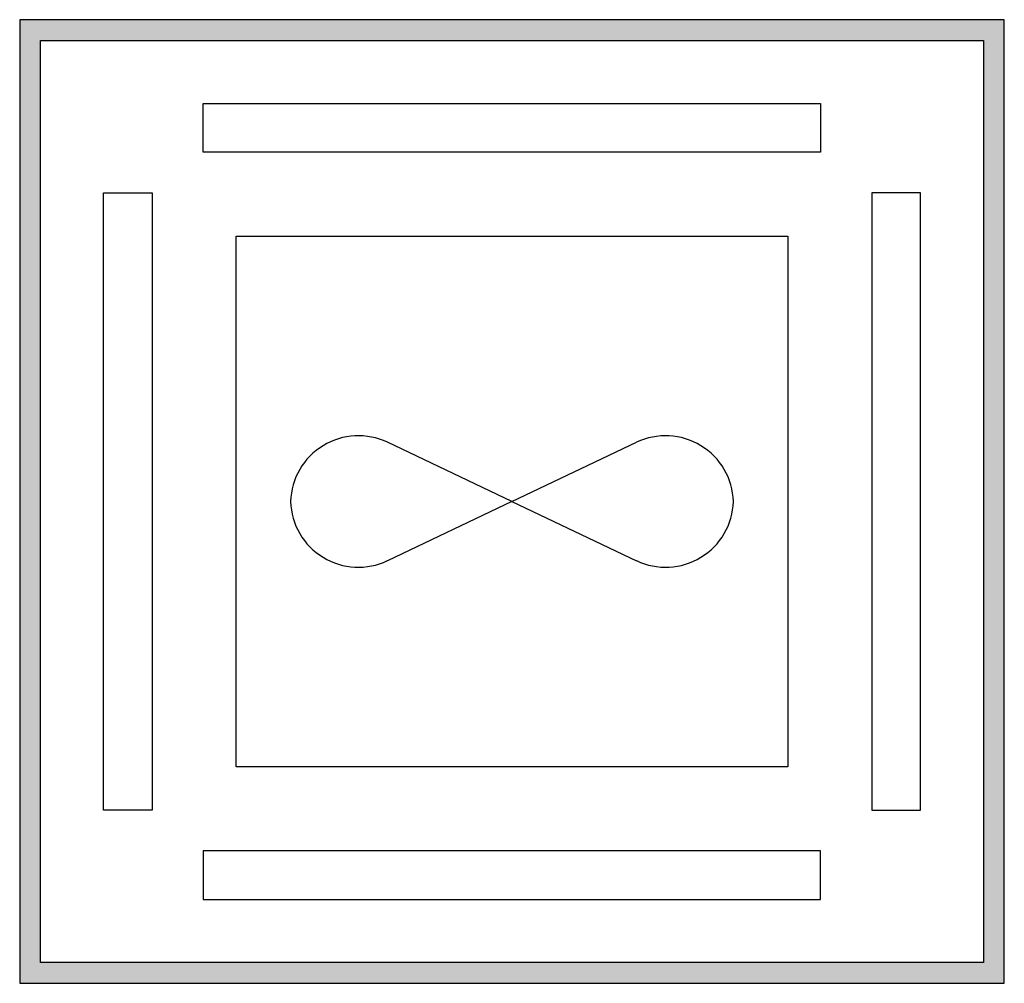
# Model space of a CAD drawing. Header units: millimetres. Extents: x -7955266 to 72030, y -46136 to 9299934.
# Tile 1 of 203: x -2434745 to -2434275, y 3395429 to 3395889. Entities that reach past the tile are written whole.
import ezdxf
from ezdxf.enums import TextEntityAlignment as Align

# ---------------------------------------------------------------- set-up
doc = ezdxf.new("R2010")
doc.units = ezdxf.units.MM
doc.header["$LTSCALE"] = 10
for name, color, linetype, lineweight in [('BMS_urzadzenia_nr_obw_magistrala', 140, 'Continuous', 13), ('BMS_urzadzenia_WE_WY', 30, 'Continuous', 20), ('IE_ATRYBUTY_ BLOCK_1', 7, 'Continuous', 25), ('IE_ATRYBUTY_ BLOCK_2', 7, 'Continuous', 18), ('IE_urzadzenia', 30, 'Continuous', 25), ('IE_urzadzenia_nr_obw', 94, 'Continuous', 20)]:
    doc.layers.add(name, color=color, linetype=linetype, lineweight=lineweight)
doc.styles.add('ROMANS', font='romans.shx', dxfattribs={"width": 0.8})

# ---------------------------------------------------------------- blocks, each defined once
blk = doc.blocks.new('urzadzenie_klimatyzatorK')
h = blk.add_hatch(color=256)
h.paths.add_polyline_path([(225, -450), (-225, -450), (-225, -10), (225, -10)], flags=16)
h.paths.add_polyline_path([(-235, -460), (235, -460), (235, 0), (-235, 0)])
for q in [(-59.41, -201.75), (59.41, -201.75), (-59.41, -258.25), (59.41, -258.25)]:
    blk.add_line((0, -230), q)
for points in [[(-235, -460), (235, -460), (235, 0), (-235, 0)], [(225, -450), (-225, -450), (-225, -10), (225, -10)], [(147.34, -40), (147.34, -63.27), (-147.34, -63.27), (-147.34, -40)], [(-195, -82.66), (-171.73, -82.66), (-171.73, -377.34), (-195, -377.34)], [(195, -82.66), (171.73, -82.66), (171.73, -377.34), (195, -377.34)], [(131.73, -356.73), (-131.73, -356.73), (-131.73, -103.27), (131.73, -103.27)], [(147.34, -420), (147.34, -396.73), (-147.34, -396.73), (-147.34, -420)]]:
    blk.add_lwpolyline(points, close=True)
for centre, start, end in [((-73.32, -231.02), 64.5721, 178.2038), ((73.32, -231.02), 1.7962, 115.4279), ((-73.32, -228.98), 181.7962, 295.4279), ((73.32, -228.98), 244.5721, 358.2038)]:
    blk.add_arc(centre, 32.4, start, end)
at = {"layer": 'BMS_urzadzenia_nr_obw_magistrala', "style": 'ROMANS', "width": 0.5, "flags": 8}
blk.add_attdef('ADR_BMS', (284.11, -361.72), '', height=150, dxfattribs=at)
at = {"layer": 'BMS_urzadzenia_WE_WY', "style": 'ROMANS', "width": 0.5, "flags": 8}
blk.add_attdef('BMS_WE_WY', (284.11, -566.81), '', height=150, dxfattribs=at)
at = {"layer": 'IE_ATRYBUTY_ BLOCK_1', "style": 'ROMANS', "width": 0.5, "flags": 8}
blk.add_attdef('TYP', text='', height=200, dxfattribs=at).set_placement((0, 28.06), align=Align.CENTER)
at = {"layer": 'IE_ATRYBUTY_ BLOCK_2', "style": 'ROMANS', "width": 0.5, "flags": 8}
for tag, p in [('OPIS1', (0, -640.94)), ('OPIS2', (0, -815.01))]:
    blk.add_attdef(tag, text='', height=150, dxfattribs=at).set_placement(p, align=Align.CENTER)
at = {"layer": 'IE_urzadzenia_nr_obw', "style": 'ROMANS', "width": 0.5, "flags": 8}
blk.add_attdef('NR_OBW', (284.11, -175.73), '', height=150, dxfattribs=at)

msp = doc.modelspace()

# ---------------------------------------------------------------- block references
at = {"layer": 'IE_urzadzenia'}
msp.add_blockref('urzadzenie_klimatyzatorK', (-2434509.9, 3395888.77, 0), dxfattribs=at)

doc.saveas('drawing.dxf')
